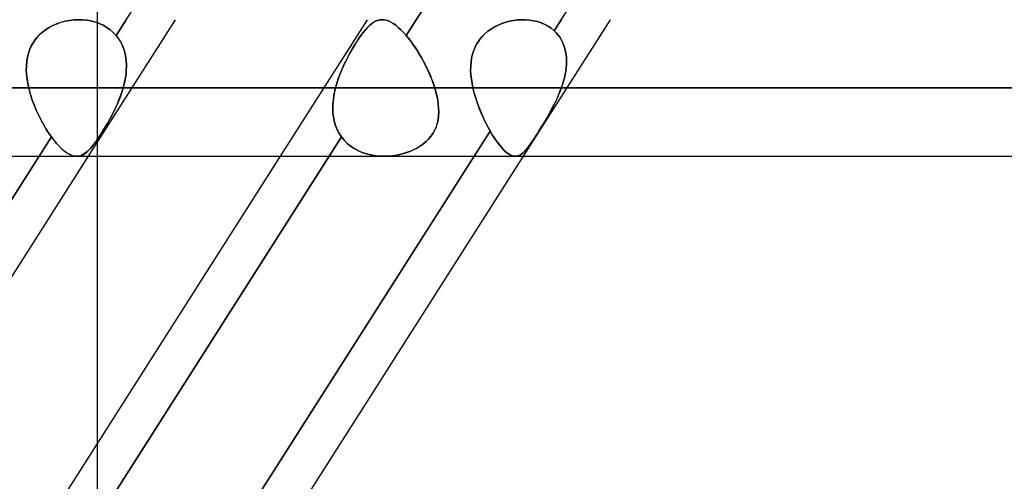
# Model space of a CAD drawing. Header units: millimetres. Extents: x -215 to 215, y -97 to 82.
# Tile 32 of 73: x -50.83 to -39.41, y -29.78 to -24.42. Entities that reach past the tile are written whole.
import ezdxf

# ---------------------------------------------------------------- set-up
doc = ezdxf.new("R2010")
doc.units = ezdxf.units.MM
doc.layers.add('MAIN-1', color=7, linetype='Continuous')
doc.layers.add('MAIN-2', color=7, linetype='Continuous')

msp = doc.modelspace()

# ---------------------------------------------------------------- linework, layer by layer
at = {"layer": 'MAIN-1'}
for p, q in [((-120.621, -25.211), (120.621, -25.211)), ((-119.951, -26.004), (119.951, -26.004)), ((-50.603, -26.004), (-55.197, -33.219)), ((-50.034, -26.004), (-54.629, -33.219)), ((-47.809, -26.004), (-52.404, -33.219)), ((-45.559, -26.004), (-50.154, -33.219)), ((-49.928, -29.33), (-49.928, -26.004)), ((-44.991, -26.004), (-49.585, -33.219))]:
    msp.add_line(p, q, dxfattribs=at)
at = {"layer": 'MAIN-2'}
for p, q in [((-49.71, -24.602), (-44.854, -16.977)), ((-41.492, -16.977), (-46.348, -24.602)), ((-46.348, -24.602), (-41.492, -16.977)), ((-44.632, -24.547), (-39.762, -16.899)), ((-49.928, -26.004), (-49.928, -21.41)), ((-50.252, -24.427), (-50.301, -24.437)), ((-50.3, -24.436), (-50.251, -24.427)), ((-50.202, -24.421), (-50.252, -24.427)), ((-50.251, -24.427), (-50.201, -24.421)), ((-50.152, -24.419), (-50.202, -24.421)), ((-50.201, -24.421), (-50.151, -24.419)), ((-50.101, -24.42), (-50.152, -24.419)), ((-50.151, -24.419), (-50.1, -24.42)), ((-50.05, -24.425), (-50.101, -24.42)), ((-50.1, -24.42), (-50.05, -24.425)), ((-50, -24.434), (-50.05, -24.425)), ((-50.05, -24.425), (-50, -24.434)), ((-49.025, -24.419), (-50.034, -26.004)), ((-49.593, -24.419), (-49.71, -24.602)), ((-46.8, -24.419), (-47.809, -26.004)), ((-46.679, -24.427), (-46.703, -24.437)), ((-46.702, -24.436), (-46.679, -24.427)), ((-46.679, -24.427), (-46.655, -24.421)), ((-46.655, -24.421), (-46.679, -24.427)), ((-46.655, -24.421), (-46.631, -24.419)), ((-46.631, -24.419), (-46.655, -24.421)), ((-46.631, -24.419), (-46.606, -24.42)), ((-46.606, -24.42), (-46.631, -24.419)), ((-46.606, -24.42), (-46.58, -24.425)), ((-46.58, -24.425), (-46.606, -24.42)), ((-46.58, -24.425), (-46.553, -24.434)), ((-46.553, -24.434), (-46.58, -24.425)), ((-45.056, -24.422), (-45.102, -24.427)), ((-45.102, -24.427), (-45.056, -24.422)), ((-45.01, -24.419), (-45.056, -24.422)), ((-45.056, -24.422), (-45.01, -24.419)), ((-44.963, -24.419), (-45.01, -24.419)), ((-45.01, -24.419), (-44.963, -24.419)), ((-43.981, -24.419), (-44.991, -26.004)), ((-44.916, -24.423), (-44.963, -24.419)), ((-44.963, -24.419), (-44.916, -24.423)), ((-44.87, -24.431), (-44.916, -24.423)), ((-44.916, -24.423), (-44.87, -24.431)), ((-44.55, -24.419), (-44.632, -24.547)), ((-50.53, -24.537), (-50.569, -24.567)), ((-50.568, -24.566), (-50.529, -24.536)), ((-50.488, -24.51), (-50.53, -24.537)), ((-50.529, -24.536), (-50.487, -24.509)), ((-50.444, -24.486), (-50.488, -24.51)), ((-50.487, -24.509), (-50.443, -24.486)), ((-50.398, -24.466), (-50.444, -24.486)), ((-50.443, -24.486), (-50.397, -24.466)), ((-50.35, -24.45), (-50.398, -24.466)), ((-50.397, -24.466), (-50.349, -24.449)), ((-50.301, -24.437), (-50.35, -24.45)), ((-50.349, -24.449), (-50.3, -24.436)), ((-49.952, -24.447), (-50, -24.434)), ((-50, -24.434), (-49.951, -24.447)), ((-49.905, -24.463), (-49.952, -24.447)), ((-49.951, -24.447), (-49.905, -24.464)), ((-49.861, -24.484), (-49.905, -24.463)), ((-49.905, -24.464), (-49.861, -24.484)), ((-49.819, -24.508), (-49.861, -24.484)), ((-49.861, -24.484), (-49.818, -24.508)), ((-49.779, -24.536), (-49.819, -24.508)), ((-49.818, -24.508), (-49.779, -24.536)), ((-49.743, -24.567), (-49.779, -24.536)), ((-49.779, -24.536), (-49.743, -24.567)), ((-46.821, -24.537), (-46.846, -24.567)), ((-46.845, -24.566), (-46.82, -24.536)), ((-46.797, -24.51), (-46.821, -24.537)), ((-46.82, -24.536), (-46.796, -24.509)), ((-46.773, -24.486), (-46.797, -24.51)), ((-46.796, -24.509), (-46.772, -24.486)), ((-46.75, -24.466), (-46.773, -24.486)), ((-46.772, -24.486), (-46.749, -24.466)), ((-46.726, -24.45), (-46.75, -24.466)), ((-46.749, -24.466), (-46.726, -24.449)), ((-46.726, -24.449), (-46.702, -24.436)), ((-46.703, -24.437), (-46.726, -24.45)), ((-46.553, -24.434), (-46.526, -24.447)), ((-46.526, -24.447), (-46.553, -24.434)), ((-46.526, -24.447), (-46.497, -24.464)), ((-46.498, -24.463), (-46.526, -24.447)), ((-46.469, -24.484), (-46.498, -24.463)), ((-46.497, -24.464), (-46.469, -24.484)), ((-46.469, -24.484), (-46.439, -24.508)), ((-46.44, -24.508), (-46.469, -24.484)), ((-46.409, -24.536), (-46.44, -24.508)), ((-46.439, -24.508), (-46.409, -24.536)), ((-46.409, -24.536), (-46.379, -24.567)), ((-46.379, -24.567), (-46.409, -24.536)), ((-45.363, -24.527), (-45.401, -24.554)), ((-45.401, -24.554), (-45.363, -24.527)), ((-45.323, -24.502), (-45.363, -24.527)), ((-45.363, -24.527), (-45.323, -24.503)), ((-45.281, -24.481), (-45.323, -24.502)), ((-45.323, -24.503), (-45.281, -24.481)), ((-45.238, -24.463), (-45.281, -24.481)), ((-45.281, -24.481), (-45.238, -24.463)), ((-45.193, -24.448), (-45.238, -24.463)), ((-45.238, -24.463), (-45.193, -24.448)), ((-45.148, -24.436), (-45.193, -24.448)), ((-45.193, -24.448), (-45.148, -24.436)), ((-45.102, -24.427), (-45.148, -24.436)), ((-45.148, -24.436), (-45.102, -24.427)), ((-44.825, -24.441), (-44.87, -24.431)), ((-44.87, -24.431), (-44.825, -24.441)), ((-44.782, -24.456), (-44.825, -24.441)), ((-44.825, -24.441), (-44.782, -24.456)), ((-44.741, -24.473), (-44.782, -24.456)), ((-44.782, -24.456), (-44.741, -24.473)), ((-44.702, -24.494), (-44.741, -24.473)), ((-44.741, -24.473), (-44.702, -24.494)), ((-44.665, -24.519), (-44.702, -24.494)), ((-44.702, -24.494), (-44.665, -24.519)), ((-44.632, -24.547), (-44.665, -24.519)), ((-44.665, -24.519), (-44.632, -24.547)), ((-50.666, -24.674), (-50.637, -24.635)), ((-50.638, -24.636), (-50.666, -24.675)), ((-50.605, -24.6), (-50.638, -24.636)), ((-50.637, -24.635), (-50.604, -24.599)), ((-50.569, -24.567), (-50.605, -24.6)), ((-50.604, -24.599), (-50.568, -24.566)), ((-49.71, -24.602), (-49.743, -24.567)), ((-49.743, -24.567), (-49.71, -24.602)), ((-49.69, -24.627), (-49.71, -24.602)), ((-49.71, -24.602), (-49.691, -24.627)), ((-49.691, -24.627), (-49.673, -24.653)), ((-49.672, -24.653), (-49.69, -24.627)), ((-49.673, -24.653), (-49.656, -24.681)), ((-49.656, -24.681), (-49.672, -24.653)), ((-46.896, -24.636), (-46.922, -24.675)), ((-46.921, -24.674), (-46.895, -24.635)), ((-46.87, -24.6), (-46.896, -24.636)), ((-46.895, -24.635), (-46.87, -24.599)), ((-46.87, -24.599), (-46.845, -24.566)), ((-46.846, -24.567), (-46.87, -24.6)), ((-46.379, -24.567), (-46.348, -24.602)), ((-46.348, -24.602), (-46.379, -24.567)), ((-46.348, -24.602), (-46.327, -24.627)), ((-46.327, -24.627), (-46.348, -24.602)), ((-46.327, -24.627), (-46.307, -24.653)), ((-46.307, -24.653), (-46.327, -24.627)), ((-46.307, -24.653), (-46.286, -24.681)), ((-46.286, -24.681), (-46.307, -24.653)), ((-45.524, -24.691), (-45.498, -24.653)), ((-45.498, -24.652), (-45.523, -24.691)), ((-45.468, -24.617), (-45.498, -24.652)), ((-45.498, -24.653), (-45.469, -24.617)), ((-45.469, -24.617), (-45.436, -24.584)), ((-45.436, -24.584), (-45.468, -24.617)), ((-45.401, -24.554), (-45.436, -24.584)), ((-45.436, -24.584), (-45.401, -24.554)), ((-44.607, -24.572), (-44.632, -24.547)), ((-44.632, -24.547), (-44.607, -24.571)), ((-44.607, -24.571), (-44.585, -24.598)), ((-44.584, -24.598), (-44.607, -24.572)), ((-44.585, -24.598), (-44.564, -24.626)), ((-44.564, -24.626), (-44.584, -24.598)), ((-44.546, -24.656), (-44.564, -24.626)), ((-44.564, -24.626), (-44.547, -24.656)), ((-44.547, -24.656), (-44.531, -24.687)), ((-50.727, -24.806), (-50.711, -24.76)), ((-50.711, -24.761), (-50.727, -24.807)), ((-50.711, -24.76), (-50.69, -24.716)), ((-50.691, -24.717), (-50.711, -24.761)), ((-50.666, -24.675), (-50.691, -24.717)), ((-50.69, -24.716), (-50.666, -24.674)), ((-49.641, -24.71), (-49.656, -24.681)), ((-49.656, -24.681), (-49.642, -24.709)), ((-49.642, -24.709), (-49.629, -24.739)), ((-49.629, -24.74), (-49.641, -24.71)), ((-49.629, -24.739), (-49.618, -24.769)), ((-49.618, -24.77), (-49.629, -24.74)), ((-49.618, -24.769), (-49.609, -24.801)), ((-46.974, -24.761), (-47, -24.807)), ((-46.999, -24.806), (-46.973, -24.76)), ((-46.948, -24.717), (-46.974, -24.761)), ((-46.973, -24.76), (-46.947, -24.716)), ((-46.922, -24.675), (-46.948, -24.717)), ((-46.947, -24.716), (-46.921, -24.674)), ((-46.286, -24.681), (-46.266, -24.709)), ((-46.265, -24.71), (-46.286, -24.681)), ((-46.266, -24.709), (-46.245, -24.739)), ((-46.245, -24.74), (-46.265, -24.71)), ((-46.245, -24.739), (-46.225, -24.769)), ((-46.225, -24.77), (-46.245, -24.74)), ((-46.225, -24.769), (-46.206, -24.801)), ((-45.546, -24.732), (-45.564, -24.774)), ((-45.564, -24.775), (-45.546, -24.732)), ((-45.523, -24.691), (-45.546, -24.732)), ((-45.546, -24.732), (-45.524, -24.691)), ((-44.531, -24.688), (-44.546, -24.656)), ((-44.531, -24.687), (-44.518, -24.72)), ((-44.518, -24.721), (-44.531, -24.688)), ((-44.518, -24.72), (-44.508, -24.754)), ((-44.507, -24.755), (-44.518, -24.721)), ((-44.508, -24.754), (-44.499, -24.789)), ((-44.499, -24.791), (-44.507, -24.755)), ((-50.747, -24.902), (-50.739, -24.853)), ((-50.739, -24.855), (-50.747, -24.903)), ((-50.739, -24.853), (-50.727, -24.806)), ((-50.727, -24.807), (-50.739, -24.855)), ((-49.609, -24.802), (-49.618, -24.77)), ((-49.609, -24.801), (-49.602, -24.833)), ((-49.602, -24.834), (-49.609, -24.802)), ((-49.602, -24.833), (-49.596, -24.865)), ((-49.596, -24.867), (-49.602, -24.834)), ((-49.596, -24.865), (-49.593, -24.899)), ((-49.593, -24.9), (-49.596, -24.867)), ((-47.025, -24.855), (-47.05, -24.903)), ((-47.049, -24.902), (-47.025, -24.853)), ((-47.025, -24.853), (-46.999, -24.806)), ((-47, -24.807), (-47.025, -24.855)), ((-46.205, -24.802), (-46.225, -24.77)), ((-46.206, -24.801), (-46.187, -24.833)), ((-46.186, -24.834), (-46.205, -24.802)), ((-46.187, -24.833), (-46.168, -24.865)), ((-46.167, -24.867), (-46.186, -24.834)), ((-46.168, -24.865), (-46.15, -24.899)), ((-46.148, -24.9), (-46.167, -24.867)), ((-45.589, -24.865), (-45.596, -24.912)), ((-45.596, -24.912), (-45.589, -24.865)), ((-45.578, -24.819), (-45.589, -24.865)), ((-45.589, -24.865), (-45.578, -24.819)), ((-45.564, -24.774), (-45.578, -24.819)), ((-45.578, -24.819), (-45.564, -24.775)), ((-44.499, -24.789), (-44.494, -24.825)), ((-44.493, -24.827), (-44.499, -24.791)), ((-44.494, -24.825), (-44.49, -24.862)), ((-44.49, -24.864), (-44.493, -24.827)), ((-44.49, -24.862), (-44.489, -24.899)), ((-44.489, -24.902), (-44.49, -24.864)), ((-50.752, -25.003), (-50.751, -24.952)), ((-50.751, -24.953), (-50.752, -25.004)), ((-50.751, -24.952), (-50.747, -24.902)), ((-50.747, -24.903), (-50.751, -24.953)), ((-49.593, -24.899), (-49.591, -24.932)), ((-49.591, -24.934), (-49.593, -24.9)), ((-49.59, -24.966), (-49.592, -25.001)), ((-49.592, -25.003), (-49.59, -24.969)), ((-49.591, -24.932), (-49.59, -24.966)), ((-49.59, -24.969), (-49.591, -24.934)), ((-47.074, -24.953), (-47.096, -25.004)), ((-47.095, -25.003), (-47.073, -24.952)), ((-47.05, -24.903), (-47.074, -24.953)), ((-47.073, -24.952), (-47.049, -24.902)), ((-46.15, -24.899), (-46.132, -24.932)), ((-46.131, -24.934), (-46.148, -24.9)), ((-46.132, -24.932), (-46.115, -24.966)), ((-46.113, -24.969), (-46.131, -24.934)), ((-46.115, -24.966), (-46.098, -25.001)), ((-46.097, -25.003), (-46.113, -24.969)), ((-45.599, -24.96), (-45.6, -25.01)), ((-45.6, -25.01), (-45.599, -24.961)), ((-45.596, -24.912), (-45.599, -24.96)), ((-45.599, -24.961), (-45.596, -24.912)), ((-44.493, -24.976), (-44.498, -25.015)), ((-44.498, -25.017), (-44.493, -24.979)), ((-44.49, -24.937), (-44.493, -24.976)), ((-44.493, -24.979), (-44.49, -24.94)), ((-44.489, -24.899), (-44.49, -24.937)), ((-44.49, -24.94), (-44.489, -24.902)), ((-50.749, -25.054), (-50.752, -25.003)), ((-50.752, -25.004), (-50.749, -25.055)), ((-50.743, -25.106), (-50.749, -25.054)), ((-50.749, -25.055), (-50.743, -25.107)), ((-50.735, -25.159), (-50.743, -25.106)), ((-50.743, -25.107), (-50.735, -25.159)), ((-49.612, -25.142), (-49.605, -25.108)), ((-49.604, -25.106), (-49.611, -25.141)), ((-49.605, -25.108), (-49.599, -25.073)), ((-49.599, -25.071), (-49.604, -25.106)), ((-49.594, -25.036), (-49.599, -25.071)), ((-49.599, -25.073), (-49.595, -25.038)), ((-49.595, -25.038), (-49.592, -25.003)), ((-49.592, -25.001), (-49.594, -25.036)), ((-47.152, -25.159), (-47.135, -25.106)), ((-47.135, -25.107), (-47.152, -25.159)), ((-47.135, -25.106), (-47.116, -25.054)), ((-47.116, -25.055), (-47.135, -25.107)), ((-47.116, -25.054), (-47.095, -25.003)), ((-47.096, -25.004), (-47.116, -25.055)), ((-46.098, -25.001), (-46.082, -25.036)), ((-46.081, -25.038), (-46.097, -25.003)), ((-46.082, -25.036), (-46.067, -25.071)), ((-46.066, -25.073), (-46.081, -25.038)), ((-46.067, -25.071), (-46.053, -25.106)), ((-46.052, -25.108), (-46.066, -25.073)), ((-46.053, -25.106), (-46.04, -25.141)), ((-46.039, -25.142), (-46.052, -25.108)), ((-45.6, -25.01), (-45.597, -25.06)), ((-45.597, -25.06), (-45.6, -25.01)), ((-45.597, -25.06), (-45.592, -25.11)), ((-45.592, -25.11), (-45.597, -25.06)), ((-45.592, -25.11), (-45.584, -25.161)), ((-45.584, -25.161), (-45.592, -25.11)), ((-44.514, -25.093), (-44.524, -25.133)), ((-44.524, -25.134), (-44.514, -25.095)), ((-44.505, -25.054), (-44.514, -25.093)), ((-44.514, -25.095), (-44.505, -25.056)), ((-44.498, -25.015), (-44.505, -25.054)), ((-44.505, -25.056), (-44.498, -25.017)), ((120.621, -25.211), (-120.621, -25.211)), ((119.448, -25.211), (-119.448, -25.211)), ((-119.448, -25.211), (119.448, -25.211)), ((-50.735, -25.159), (-50.723, -25.211)), ((-50.723, -25.211), (-50.735, -25.159)), ((-50.723, -25.211), (-47.167, -25.211)), ((-50.715, -25.244), (-50.723, -25.211)), ((-50.723, -25.211), (-50.715, -25.244)), ((-47.167, -25.211), (-50.723, -25.211)), ((-49.629, -25.211), (-49.644, -25.259)), ((-49.643, -25.258), (-49.629, -25.211)), ((-49.62, -25.176), (-49.629, -25.211)), ((-49.629, -25.211), (-49.62, -25.177)), ((-46.016, -25.211), (-49.629, -25.211)), ((-49.629, -25.211), (-46.016, -25.211)), ((-49.611, -25.141), (-49.62, -25.176)), ((-49.62, -25.177), (-49.612, -25.142)), ((-47.167, -25.211), (-47.175, -25.244)), ((-47.175, -25.244), (-47.167, -25.211)), ((-47.167, -25.211), (-47.152, -25.159)), ((-47.152, -25.159), (-47.167, -25.211)), ((-46.04, -25.141), (-46.027, -25.176)), ((-46.027, -25.177), (-46.039, -25.142)), ((-46.027, -25.176), (-46.016, -25.211)), ((-46.016, -25.211), (-46.027, -25.177)), ((-46.002, -25.258), (-46.016, -25.211)), ((-46.016, -25.211), (-46.002, -25.259)), ((-45.584, -25.161), (-45.574, -25.211)), ((-45.574, -25.211), (-45.584, -25.161)), ((-45.574, -25.211), (45.574, -25.211)), ((-45.565, -25.247), (-45.574, -25.211)), ((-45.574, -25.211), (-45.562, -25.26)), ((45.574, -25.211), (-45.574, -25.211)), ((-44.549, -25.211), (-44.566, -25.256)), ((-44.565, -25.254), (-44.549, -25.211)), ((-44.536, -25.172), (-44.549, -25.211)), ((-44.549, -25.211), (-44.536, -25.173)), ((44.549, -25.211), (-44.549, -25.211)), ((-44.549, -25.211), (44.549, -25.211)), ((-44.524, -25.133), (-44.536, -25.172)), ((-44.536, -25.173), (-44.524, -25.134)), ((-50.706, -25.276), (-50.715, -25.244)), ((-50.715, -25.244), (-50.706, -25.276)), ((-50.696, -25.308), (-50.706, -25.276)), ((-50.706, -25.276), (-50.696, -25.309)), ((-50.686, -25.341), (-50.696, -25.308)), ((-50.696, -25.309), (-50.686, -25.341)), ((-49.661, -25.307), (-49.679, -25.355)), ((-49.677, -25.35), (-49.659, -25.304)), ((-49.644, -25.259), (-49.661, -25.307)), ((-49.659, -25.304), (-49.643, -25.258)), ((-47.192, -25.341), (-47.187, -25.308)), ((-47.187, -25.309), (-47.192, -25.341)), ((-47.181, -25.276), (-47.187, -25.309)), ((-47.187, -25.308), (-47.181, -25.276)), ((-47.175, -25.244), (-47.181, -25.276)), ((-47.181, -25.276), (-47.175, -25.244)), ((-45.991, -25.304), (-46.002, -25.258)), ((-46.002, -25.259), (-45.99, -25.307)), ((-45.982, -25.35), (-45.991, -25.304)), ((-45.99, -25.307), (-45.981, -25.355)), ((-45.556, -25.282), (-45.565, -25.247)), ((-45.562, -25.26), (-45.548, -25.308)), ((-45.545, -25.318), (-45.556, -25.282)), ((-45.548, -25.308), (-45.533, -25.356)), ((-45.534, -25.353), (-45.545, -25.318)), ((-44.622, -25.382), (-44.602, -25.34)), ((-44.584, -25.3), (-44.604, -25.344)), ((-44.602, -25.34), (-44.583, -25.297)), ((-44.566, -25.256), (-44.584, -25.3)), ((-44.583, -25.297), (-44.565, -25.254)), ((-50.674, -25.373), (-50.686, -25.341)), ((-50.686, -25.341), (-50.674, -25.373)), ((-50.662, -25.405), (-50.674, -25.373)), ((-50.674, -25.373), (-50.662, -25.405)), ((-50.65, -25.437), (-50.662, -25.405)), ((-50.662, -25.405), (-50.649, -25.437)), ((-50.636, -25.468), (-50.65, -25.437)), ((-50.649, -25.437), (-50.636, -25.468)), ((-49.72, -25.448), (-49.742, -25.493)), ((-49.738, -25.485), (-49.717, -25.441)), ((-49.699, -25.402), (-49.72, -25.448)), ((-49.717, -25.441), (-49.696, -25.395)), ((-49.679, -25.355), (-49.699, -25.402)), ((-49.696, -25.395), (-49.677, -25.35)), ((-47.197, -25.405), (-47.198, -25.437)), ((-47.198, -25.437), (-47.197, -25.405)), ((-47.198, -25.437), (-47.198, -25.468)), ((-47.198, -25.468), (-47.198, -25.437)), ((-47.195, -25.373), (-47.197, -25.405)), ((-47.197, -25.405), (-47.195, -25.373)), ((-47.192, -25.341), (-47.195, -25.373)), ((-47.195, -25.373), (-47.192, -25.341)), ((-45.975, -25.395), (-45.982, -25.35)), ((-45.981, -25.355), (-45.975, -25.402)), ((-45.971, -25.441), (-45.975, -25.395)), ((-45.975, -25.402), (-45.971, -25.448)), ((-45.97, -25.485), (-45.971, -25.441)), ((-45.971, -25.448), (-45.97, -25.493)), ((-45.522, -25.388), (-45.534, -25.353)), ((-45.533, -25.356), (-45.517, -25.404)), ((-45.51, -25.423), (-45.522, -25.388)), ((-45.517, -25.404), (-45.499, -25.451)), ((-45.496, -25.457), (-45.51, -25.423)), ((-45.499, -25.451), (-45.48, -25.497)), ((-44.646, -25.43), (-44.668, -25.472)), ((-44.665, -25.466), (-44.643, -25.424)), ((-44.624, -25.388), (-44.646, -25.43)), ((-44.643, -25.424), (-44.622, -25.382)), ((-44.604, -25.344), (-44.624, -25.388)), ((-50.622, -25.499), (-50.636, -25.468)), ((-50.636, -25.468), (-50.622, -25.5)), ((-50.607, -25.53), (-50.622, -25.499)), ((-50.622, -25.5), (-50.607, -25.531)), ((-50.592, -25.561), (-50.607, -25.53)), ((-50.607, -25.531), (-50.592, -25.561)), ((-50.577, -25.591), (-50.592, -25.561)), ((-50.592, -25.561), (-50.577, -25.591)), ((-49.765, -25.538), (-49.789, -25.581)), ((-49.784, -25.573), (-49.761, -25.53)), ((-49.742, -25.493), (-49.765, -25.538)), ((-49.761, -25.53), (-49.738, -25.485)), ((-47.198, -25.468), (-47.196, -25.5)), ((-47.196, -25.499), (-47.198, -25.468)), ((-47.193, -25.53), (-47.196, -25.499)), ((-47.196, -25.5), (-47.193, -25.531)), ((-47.188, -25.561), (-47.193, -25.53)), ((-47.193, -25.531), (-47.188, -25.561)), ((-47.188, -25.561), (-47.182, -25.591)), ((-47.182, -25.591), (-47.188, -25.561)), ((-45.972, -25.538), (-45.978, -25.581)), ((-45.977, -25.573), (-45.972, -25.53)), ((-45.972, -25.53), (-45.97, -25.485)), ((-45.97, -25.493), (-45.972, -25.538)), ((-45.482, -25.491), (-45.496, -25.457)), ((-45.468, -25.525), (-45.482, -25.491)), ((-45.48, -25.497), (-45.46, -25.543)), ((-45.453, -25.558), (-45.468, -25.525)), ((-45.46, -25.543), (-45.439, -25.587)), ((-45.438, -25.59), (-45.453, -25.558)), ((-44.714, -25.554), (-44.737, -25.594)), ((-44.734, -25.588), (-44.71, -25.548)), ((-44.691, -25.514), (-44.714, -25.554)), ((-44.71, -25.548), (-44.687, -25.508)), ((-44.668, -25.472), (-44.691, -25.514)), ((-44.687, -25.508), (-44.665, -25.466)), ((-50.561, -25.62), (-50.577, -25.591)), ((-50.577, -25.591), (-50.561, -25.62)), ((-50.545, -25.648), (-50.561, -25.62)), ((-50.561, -25.62), (-50.545, -25.648)), ((-50.528, -25.676), (-50.545, -25.648)), ((-50.545, -25.648), (-50.528, -25.676)), ((-50.512, -25.703), (-50.528, -25.676)), ((-50.528, -25.676), (-50.511, -25.703)), ((-49.836, -25.664), (-49.86, -25.703)), ((-49.856, -25.696), (-49.832, -25.657)), ((-49.812, -25.623), (-49.836, -25.664)), ((-49.832, -25.657), (-49.808, -25.616)), ((-49.789, -25.581), (-49.812, -25.623)), ((-49.808, -25.616), (-49.784, -25.573)), ((-47.182, -25.591), (-47.175, -25.62)), ((-47.175, -25.62), (-47.182, -25.591)), ((-47.175, -25.62), (-47.166, -25.648)), ((-47.166, -25.648), (-47.175, -25.62)), ((-47.166, -25.648), (-47.155, -25.676)), ((-47.155, -25.676), (-47.166, -25.648)), ((-47.155, -25.676), (-47.143, -25.703)), ((-47.143, -25.703), (-47.155, -25.676)), ((-46.001, -25.664), (-46.018, -25.703)), ((-46.015, -25.696), (-45.998, -25.657)), ((-45.988, -25.623), (-46.001, -25.664)), ((-45.998, -25.657), (-45.986, -25.616)), ((-45.978, -25.581), (-45.988, -25.623)), ((-45.986, -25.616), (-45.977, -25.573)), ((-45.439, -25.587), (-45.418, -25.63)), ((-45.422, -25.622), (-45.438, -25.59)), ((-45.406, -25.653), (-45.422, -25.622)), ((-45.418, -25.63), (-45.396, -25.672)), ((-45.39, -25.683), (-45.406, -25.653)), ((-45.396, -25.672), (-45.373, -25.712)), ((-45.373, -25.712), (-45.39, -25.683)), ((-44.783, -25.67), (-44.806, -25.706)), ((-44.804, -25.703), (-44.781, -25.666)), ((-44.76, -25.632), (-44.783, -25.67)), ((-44.781, -25.666), (-44.757, -25.628)), ((-44.737, -25.594), (-44.76, -25.632)), ((-44.757, -25.628), (-44.734, -25.588)), ((-55.315, -33.404), (-50.46, -25.779)), ((-47.098, -25.779), (-51.953, -33.404)), ((-51.953, -33.404), (-47.098, -25.779)), ((-50.46, -25.779), (-50.603, -26.004)), ((-50.494, -25.73), (-50.512, -25.703)), ((-50.511, -25.703), (-50.494, -25.73)), ((-50.477, -25.755), (-50.494, -25.73)), ((-50.494, -25.73), (-50.477, -25.755)), ((-50.46, -25.779), (-50.477, -25.755)), ((-50.477, -25.755), (-50.46, -25.779)), ((-50.43, -25.818), (-50.46, -25.779)), ((-50.46, -25.779), (-50.431, -25.818)), ((-50.24, -33.354), (-45.373, -25.712)), ((-49.907, -25.777), (-49.929, -25.81)), ((-49.925, -25.804), (-49.903, -25.771)), ((-49.884, -25.741), (-49.907, -25.777)), ((-49.903, -25.771), (-49.88, -25.735)), ((-49.86, -25.703), (-49.884, -25.741)), ((-49.88, -25.735), (-49.856, -25.696)), ((-47.143, -25.703), (-47.129, -25.73)), ((-47.129, -25.73), (-47.143, -25.703)), ((-47.129, -25.73), (-47.114, -25.755)), ((-47.114, -25.755), (-47.129, -25.73)), ((-47.114, -25.755), (-47.098, -25.779)), ((-47.098, -25.779), (-47.114, -25.755)), ((-47.098, -25.779), (-47.066, -25.818)), ((-47.066, -25.818), (-47.098, -25.779)), ((-46.065, -25.777), (-46.094, -25.81)), ((-46.089, -25.804), (-46.06, -25.771)), ((-46.04, -25.741), (-46.065, -25.777)), ((-46.06, -25.771), (-46.036, -25.735)), ((-46.018, -25.703), (-46.04, -25.741)), ((-46.036, -25.735), (-46.015, -25.696)), ((-45.373, -25.712), (-45.559, -26.004)), ((-45.349, -25.753), (-45.373, -25.712)), ((-45.373, -25.712), (-45.349, -25.753)), ((-45.324, -25.792), (-45.349, -25.753)), ((-45.349, -25.753), (-45.324, -25.792)), ((-45.3, -25.827), (-45.324, -25.792)), ((-45.324, -25.792), (-45.3, -25.828)), ((-44.85, -25.775), (-44.87, -25.807)), ((-44.868, -25.804), (-44.848, -25.773)), ((-44.828, -25.742), (-44.85, -25.775)), ((-44.848, -25.773), (-44.826, -25.739)), ((-44.806, -25.706), (-44.828, -25.742)), ((-44.826, -25.739), (-44.804, -25.703)), ((-50.431, -25.818), (-50.401, -25.854)), ((-50.401, -25.854), (-50.43, -25.818)), ((-50.372, -25.886), (-50.401, -25.854)), ((-50.401, -25.854), (-50.372, -25.886)), ((-50.343, -25.914), (-50.372, -25.886)), ((-50.372, -25.886), (-50.344, -25.914)), ((-49.992, -25.894), (-50.012, -25.917)), ((-50.009, -25.913), (-49.989, -25.89)), ((-49.972, -25.868), (-49.992, -25.894)), ((-49.989, -25.89), (-49.968, -25.864)), ((-49.951, -25.84), (-49.972, -25.868)), ((-49.968, -25.864), (-49.947, -25.835)), ((-49.929, -25.81), (-49.951, -25.84)), ((-49.947, -25.835), (-49.925, -25.804)), ((-47.066, -25.818), (-47.031, -25.854)), ((-47.031, -25.854), (-47.066, -25.818)), ((-47.031, -25.854), (-46.992, -25.886)), ((-46.992, -25.886), (-47.031, -25.854)), ((-46.992, -25.886), (-46.95, -25.914)), ((-46.949, -25.914), (-46.992, -25.886)), ((-46.198, -25.894), (-46.238, -25.917)), ((-46.231, -25.913), (-46.192, -25.89)), ((-46.16, -25.868), (-46.198, -25.894)), ((-46.192, -25.89), (-46.154, -25.864)), ((-46.126, -25.84), (-46.16, -25.868)), ((-46.154, -25.864), (-46.12, -25.835)), ((-46.094, -25.81), (-46.126, -25.84)), ((-46.12, -25.835), (-46.089, -25.804)), ((-45.276, -25.86), (-45.3, -25.827)), ((-45.3, -25.828), (-45.275, -25.86)), ((-45.252, -25.89), (-45.276, -25.86)), ((-45.275, -25.86), (-45.252, -25.89)), ((-45.228, -25.916), (-45.252, -25.89)), ((-45.252, -25.89), (-45.228, -25.916)), ((-44.944, -25.91), (-44.96, -25.93)), ((-44.959, -25.929), (-44.943, -25.909)), ((-44.926, -25.888), (-44.944, -25.91)), ((-44.943, -25.909), (-44.925, -25.886)), ((-44.908, -25.863), (-44.926, -25.888)), ((-44.925, -25.886), (-44.907, -25.861)), ((-44.89, -25.836), (-44.908, -25.863)), ((-44.907, -25.861), (-44.888, -25.834)), ((-44.87, -25.807), (-44.89, -25.836)), ((-44.888, -25.834), (-44.868, -25.804)), ((-50.344, -25.914), (-50.316, -25.938)), ((-50.315, -25.939), (-50.343, -25.914)), ((-50.316, -25.938), (-50.289, -25.959)), ((-50.288, -25.959), (-50.315, -25.939)), ((-50.289, -25.959), (-50.262, -25.975)), ((-50.262, -25.976), (-50.288, -25.959)), ((-50.262, -25.975), (-50.237, -25.988)), ((-50.236, -25.988), (-50.262, -25.976)), ((-50.237, -25.988), (-50.212, -25.997)), ((-50.211, -25.997), (-50.236, -25.988)), ((-50.212, -25.997), (-50.188, -26.002)), ((-50.187, -26.002), (-50.211, -25.997)), ((-50.188, -26.002), (-50.165, -26.004)), ((-50.164, -26.004), (-50.187, -26.002)), ((-50.165, -26.004), (-50.145, -26.002)), ((-50.144, -26.002), (-50.164, -26.004)), ((-50.145, -26.002), (-50.125, -25.998)), ((-50.125, -25.998), (-50.144, -26.002)), ((-50.125, -25.998), (-50.105, -25.99)), ((-50.106, -25.991), (-50.125, -25.998)), ((-50.087, -25.981), (-50.106, -25.991)), ((-50.105, -25.99), (-50.086, -25.98)), ((-50.068, -25.969), (-50.087, -25.981)), ((-50.086, -25.98), (-50.067, -25.968)), ((-50.05, -25.954), (-50.068, -25.969)), ((-50.067, -25.968), (-50.047, -25.952)), ((-50.031, -25.937), (-50.05, -25.954)), ((-50.047, -25.952), (-50.028, -25.934)), ((-50.012, -25.917), (-50.031, -25.937)), ((-50.028, -25.934), (-50.009, -25.913)), ((-46.95, -25.914), (-46.905, -25.938)), ((-46.904, -25.939), (-46.949, -25.914)), ((-46.905, -25.938), (-46.858, -25.959)), ((-46.857, -25.959), (-46.904, -25.939)), ((-46.858, -25.959), (-46.808, -25.975)), ((-46.807, -25.976), (-46.857, -25.959)), ((-46.808, -25.975), (-46.758, -25.988)), ((-46.756, -25.988), (-46.807, -25.976)), ((-46.758, -25.988), (-46.705, -25.997)), ((-46.704, -25.997), (-46.756, -25.988)), ((-46.705, -25.997), (-46.652, -26.002)), ((-46.651, -26.002), (-46.704, -25.997)), ((-46.652, -26.002), (-46.598, -26.004)), ((-46.597, -26.004), (-46.651, -26.002)), ((-46.598, -26.004), (-46.55, -26.002)), ((-46.55, -26.002), (-46.597, -26.004)), ((-46.55, -26.002), (-46.502, -25.998)), ((-46.502, -25.998), (-46.55, -26.002)), ((-46.502, -25.998), (-46.455, -25.99)), ((-46.456, -25.991), (-46.502, -25.998)), ((-46.41, -25.981), (-46.456, -25.991)), ((-46.455, -25.99), (-46.408, -25.98)), ((-46.366, -25.969), (-46.41, -25.981)), ((-46.408, -25.98), (-46.362, -25.968)), ((-46.322, -25.954), (-46.366, -25.969)), ((-46.362, -25.968), (-46.317, -25.952)), ((-46.279, -25.937), (-46.322, -25.954)), ((-46.317, -25.952), (-46.273, -25.934)), ((-46.238, -25.917), (-46.279, -25.937)), ((-46.273, -25.934), (-46.231, -25.913)), ((-45.206, -25.939), (-45.228, -25.916)), ((-45.228, -25.916), (-45.206, -25.939)), ((-45.184, -25.958), (-45.206, -25.939)), ((-45.206, -25.939), (-45.184, -25.958)), ((-45.163, -25.974), (-45.184, -25.958)), ((-45.184, -25.958), (-45.162, -25.974)), ((-45.142, -25.987), (-45.163, -25.974)), ((-45.162, -25.974), (-45.142, -25.987)), ((-45.122, -25.996), (-45.142, -25.987)), ((-45.142, -25.987), (-45.122, -25.996)), ((-45.103, -26.001), (-45.122, -25.996)), ((-45.122, -25.996), (-45.103, -26.001)), ((-45.085, -26.004), (-45.103, -26.001)), ((-45.103, -26.001), (-45.084, -26.004)), ((-45.068, -26.003), (-45.085, -26.004)), ((-45.084, -26.004), (-45.068, -26.003)), ((-45.081, -26.004), (45.081, -26.004)), ((-45.053, -26), (-45.068, -26.003)), ((-45.068, -26.003), (-45.052, -26)), ((-45.037, -25.994), (-45.053, -26)), ((-45.052, -26), (-45.037, -25.994)), ((-45.022, -25.986), (-45.037, -25.994)), ((-45.037, -25.994), (-45.022, -25.986)), ((-45.007, -25.975), (-45.022, -25.986)), ((-45.022, -25.986), (-45.006, -25.975)), ((-44.991, -25.963), (-45.007, -25.975)), ((-45.006, -25.975), (-44.991, -25.962)), ((-44.991, -25.962), (-44.975, -25.947)), ((-44.976, -25.948), (-44.991, -25.963)), ((-44.96, -25.93), (-44.976, -25.948)), ((-44.975, -25.947), (-44.959, -25.929)), ((-49.928, -34.804), (-49.928, -29.33))]:
    msp.add_line(p, q, dxfattribs=at)

doc.saveas('drawing.dxf')
